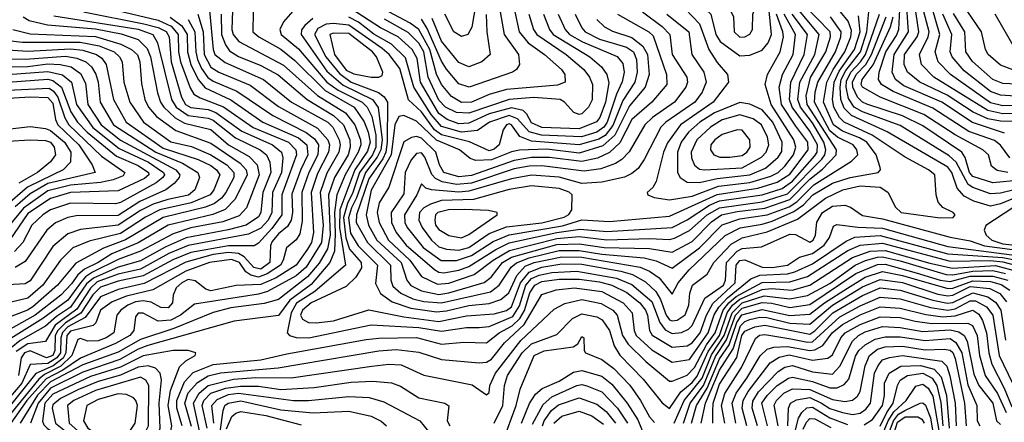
# Model space of a CAD drawing. Extents: x 501367 to 657802, y 482273 to 547541.
# Tile 175 of 256: x 554623 to 558551, y 525749 to 527353. Entities that reach past the tile are written whole.
import ezdxf

# ---------------------------------------------------------------- set-up
doc = ezdxf.new("R2010")
doc.units = 0

msp = doc.modelspace()

# ---------------------------------------------------------------- linework, layer by layer
at = {"layer": '0CON20XD'}
for points in [[(557495, 527210), (557535, 527212.6), (557585, 527232.1), (557608.3, 527261.7), (557621.5, 527295), (557603.1, 527485), (557588.7, 527515), (557538.4, 527585), (557463.4, 527643.4), (557415, 527695.9), (557375, 527698.9), (557342.3, 527677.7), (557295, 527625.5), (557277.3, 527595), (557271.9, 527565), (557282, 527492), (557305.4, 527445.4), (557380.2, 527375), (557399.5, 527295), (557416.5, 527266.5), (557495, 527210)], [(557495, 527284.1), (557515, 527284.8), (557535, 527296.2), (557546.1, 527315), (557547.5, 527375), (557573.3, 527445), (557569.2, 527485), (557509, 527585), (557458.1, 527618.1), (557425, 527649.6), (557415, 527655.5), (557395, 527653.9), (557352.3, 527627.7), (557314, 527585), (557311, 527565), (557321.5, 527515), (557334.8, 527484.8), (557358.9, 527455), (557461.2, 527385), (557470.2, 527365), (557472.7, 527305), (557495, 527284.1)], [(556467.3, 527565), (556426.2, 527323.8), (556410, 527295), (556385, 527285.9), (556354, 527305), (556318.4, 527375)], [(555474.2, 527465.8), (555469.1, 527315), (555474, 527294), (555497.2, 527267.2), (555675, 527172.2), (555811.1, 527051.1), (555922.2, 526982.2), (555959.6, 526935), (555981.6, 526875), (555982.9, 526855), (555972.5, 526825), (555920.9, 526735), (555887.2, 526655), (555878.8, 526585), (555881.6, 526501.6), (555878.9, 526431.1), (555860.3, 526385), (555785, 526298.2), (555700, 526235), (555655, 526174.8), (555478.3, 526151.7), (555134.4, 526054.4), (555095, 526040.2), (555021.6, 525998.4), (554875, 525947.9), (554745, 525884.2), (554695.9, 525825), (554665.4, 525745)], [(557250.6, 527425), (557335, 527337.3), (557371.4, 527235), (557405, 527182.9), (557446, 527135), (557450.7, 527105), (557388.9, 527025), (557258.9, 526935), (557206.9, 526863.1), (557191, 526825), (557161.1, 526708.9), (557147.9, 526685), (557125.8, 526665), (557128, 526655), (557154, 526645), (557215, 526634.8)], [(558551.8, 526901.8), (558423.5, 526943.5), (558301, 527025), (558150, 527090), (558116.2, 527115), (558103.8, 527145), (558110.9, 527215), (558167.8, 527305), (558158.4, 527441.6)], [(558695, 526947.3), (558535, 526949), (558485, 526958), (558427, 526985), (558323.1, 527053.1), (558213.3, 527105), (558163.8, 527145), (558151.6, 527175), (558152.8, 527215), (558202.6, 527285), (558209.1, 527305), (558192.7, 527422.7)], [(555380.1, 527390.1), (555394.1, 527235), (555401.3, 527215), (555442.3, 527182.4), (555595.1, 527115.1), (555707.4, 527025), (555852, 526945), (555871.5, 526925), (555896.4, 526875), (555900.5, 526855), (555895.7, 526825), (555848.3, 526741.7), (555820.9, 526665), (555833.3, 526535), (555826.8, 526465), (555765, 526366.7), (555725, 526332.7), (555610.5, 526269.5), (555575, 526259.1), (555320, 526220), (555264, 526175), (555225, 526155.5), (555175, 526151.4), (555115, 526183.9), (555095, 526183.2), (555085, 526169.2), (555078.1, 526115), (555061.7, 526095), (555005, 526063.1), (554865, 526004.8), (554794.1, 525955.9), (554728.8, 525921.2), (554651.5, 525835), (554587, 525745)], [(554876.9, 527385), (555117.3, 527337.3), (555175, 527322), (555206.3, 527306.3), (555218.5, 527285), (555226.8, 527185), (555267.6, 527045), (555284.4, 527015), (555305, 527003.2), (555375, 526995.1), (555405, 526984), (555509.4, 526909.4), (555630.9, 526855), (555666.5, 526825), (555672.6, 526802.6), (555667.2, 526745), (555631.4, 526665), (555627.9, 526585), (555613.8, 526555), (555585, 526523.1), (555535, 526498), (555295, 526453.2), (555218.2, 526421.8), (555105, 526359.4), (555015, 526338.9), (554932.1, 526307.9), (554905, 526283.3), (554850, 526200), (554764.6, 526135.4), (554725, 526070.9), (554655, 526061.8), (554608.9, 526031.1)], [(554989.7, 527395), (555175, 527351.1), (555227.4, 527327.4), (555254.9, 527295), (555256.7, 527225), (555264.7, 527185), (555302.2, 527082.2), (555317.2, 527057.2), (555342, 527042), (555436, 527006), (555554.3, 526924.3), (555694.4, 526865), (555723.9, 526835), (555726.9, 526815), (555668.6, 526655), (555668.5, 526575), (555629.1, 526520.9), (555575, 526463.2), (555557.5, 526452.5), (555455, 526451.6), (555305, 526425.4), (555233.5, 526396.5), (555115, 526332.2), (555015, 526310.7), (554945, 526286.7), (554915, 526256.7), (554866.2, 526183.8), (554804.9, 526145.1), (554774.6, 526115), (554764.7, 526095), (554762.7, 526035), (554754.6, 526015), (554730, 526005), (554665, 526033.5), (554642, 526025), (554628, 526005), (554618.2, 525935)], [(555554.1, 527385), (555553.2, 527305), (555576.3, 527285), (555665, 527235.4), (555720.6, 527190.6), (555841, 527071), (555956.7, 527005), (555997, 526947), (556013, 526905), (556020.6, 526865), (556009.5, 526829.5), (555959.5, 526755), (555899.5, 526595), (555898.2, 526525), (555921.9, 526375), (555799.4, 526270.6), (555727.1, 526222.9), (555705.1, 526185), (555689.2, 526105), (555698.9, 526095), (555725, 526087.1), (555775.4, 526085.4), (556025, 526136.5), (556215, 526126.3), (556305, 526112.2), (556405, 526126.9), (556455.9, 526125.9), (556495, 526130.1), (556589.8, 526170.2), (556616.5, 526213.5), (556641.9, 526295), (556665, 526321.6), (556695.1, 526335.1), (556745.4, 526345.5), (556845, 526350.8), (557002.9, 526322.9), (557065, 526298.2), (557145, 526229.6), (557176.9, 526146.9), (557197.8, 526117.8), (557225, 526102), (557263.1, 526106.9), (557290.8, 526119.2), (557305.4, 526134.6), (557356, 526244), (557430.3, 526295), (557437.9, 526315), (557442.7, 526385), (557485, 526431), (557505, 526441.2), (557581.5, 526448.5), (557695, 526499), (557717.2, 526497.2), (557755, 526477.4), (557775, 526467.1), (557787.4, 526475), (557797.1, 526495), (557803.2, 526546.8), (557824.8, 526585), (557865, 526610.7), (557914.5, 526614.5), (557936.7, 526606.7), (557985, 526572.5), (558065, 526559.2), (558335, 526486.9), (558415, 526472.3), (558472.2, 526452.2), (558775, 526412.7)], [(555712.4, 527387.6), (555674.8, 527345.2), (555660.2, 527315), (555665.6, 527295), (555735, 527237.2), (555847.9, 527105), (555893.1, 527073.1), (555989, 527025), (556008.9, 527005), (556027.5, 526967.5), (556043.3, 526893.3), (556042.8, 526845), (556030.1, 526815), (555978.5, 526745), (555952, 526665), (555930.6, 526620.6), (555914.7, 526565.3), (555923.7, 526483.7), (555938.6, 526438.6), (555984.2, 526385), (555986.7, 526365), (555962.9, 526327.1), (555925, 526290.3), (555785, 526224.9), (555750.6, 526195), (555743, 526175), (555750.3, 526160.3), (555775, 526146.2), (555805, 526144.9)], [(556711.9, 527375), (556736.1, 527315), (556751, 527295), (556897.7, 527205), (556943, 527165), (556965.4, 527135.4), (556972.4, 527102.4), (556959.4, 527025), (556936.6, 526963.4), (556923.8, 526946.2), (556855, 526918.2), (556705, 526924.1), (556665, 526943), (556646.3, 526976.3), (556630.9, 526990.9), (556585, 527002.4), (556495, 526977.8), (556415, 526941.7), (556375, 526938.2), (556328.3, 526955), (556295, 526979.5), (556221.5, 527105), (556208.5, 527198.5), (556188.5, 527235), (556132, 527285), (556061.7, 527321.7), (555945, 527397.2)], [(556598.4, 527385), (556615.8, 527305), (556651.5, 527261.5), (556716.1, 527215), (556783.7, 527155), (556797.1, 527135), (556799.2, 527105), (556768, 527092), (556565, 527075.5), (556495, 527055.4), (556425, 527024.9), (556385, 527022.8), (556345, 527047.9), (556305, 527094.8), (556285, 527136.9), (556258.7, 527235), (556215, 527313.8), (556180, 527340), (556095, 527385.3)], [(557107.7, 527385), (557185, 527326.7), (557215.6, 527295), (557225.2, 527215), (557283.7, 527125), (557286.7, 527105), (557280.4, 527085), (557234.8, 527025), (557146.6, 526963.4), (557115.9, 526935), (557053.4, 526826.6), (557025, 526796.4), (557000, 526780), (556940.8, 526759.2), (556875, 526750.3), (556705, 526770.9), (556655, 526769.6), (556595, 526758.9), (556425, 526701.7), (556365, 526697.2), (556307.4, 526707.4), (556280.9, 526720.9), (556267, 526737), (556239, 526805), (556225, 526822.9), (556205, 526819.8), (556184.7, 526795.3), (556160.1, 526745), (556155, 526659.6), (556104.9, 526585), (556105.4, 526545), (556124.1, 526505), (556164.6, 526455), (556277.2, 526357.2), (556295, 526346.7), (556315, 526344.4)], [(556539.7, 527385), (556555.1, 527295.1), (556612.9, 527215), (556617.1, 527175), (556604.7, 527155.3), (556588.6, 527145), (556415.2, 527085.2), (556375, 527098.3), (556325, 527156.1), (556305, 527188.4), (556248.7, 527318.7), (556225, 527355.9)], [(556285, 526188.7), (556325, 526193.1), (556415, 526214.7), (556495, 526222), (556541.8, 526238.2), (556573.7, 526265), (556606.1, 526333.9), (556639.5, 526370.5), (556675, 526385.5), (556785, 526407.7), (556865, 526406.7), (557097.5, 526367.5), (557135, 526351.5), (557174, 526324), (557225, 526259.2), (557250, 526305), (557293.8, 526356.2), (557437.1, 526492.9), (557496.6, 526523.4), (557585, 526538), (557625, 526550.5), (557711.1, 526588.9), (557748.9, 526615), (557786.3, 526655), (557865, 526701.3), (557935, 526724.7), (558047.5, 526745), (558056.9, 526755), (558055.6, 526764.4), (558039.8, 526815), (558002.5, 526865), (557973, 526883), (557905, 526909.6), (557868.7, 526935), (557828.8, 527025), (557841.9, 527105), (557867.4, 527155), (557914.3, 527225), (557938.2, 527285), (557940.9, 527310.9), (557927.7, 527347.7), (557896.8, 527385)], [(556288.8, 526298.8), (556335, 526303.5), (556435, 526337.2), (556510.9, 526395), (556576.7, 526433.3), (556765, 526481.6), (556855, 526489), (556965, 526475.4), (557135, 526481.5), (557215, 526477.7), (557235, 526482.4), (557295, 526512.7), (557365.6, 526575), (557415, 526603), (557585, 526627.3), (557685, 526659.3), (557822, 526798), (557834.5, 526815), (557838.4, 526835), (557831.2, 526865), (557785, 526942.2), (557737.2, 527005), (557727.5, 527035), (557735.3, 527105), (557794.3, 527215), (557811.9, 527295), (557731.3, 527391.3)], [(556295, 526258.7), (556335, 526264.9), (556475, 526305.7), (556502.8, 526327.2), (556549, 526385), (556585, 526406.4), (556765, 526457.6), (556855, 526460.4), (556954.3, 526445.7), (557135, 526440.9), (557225, 526426.6), (557305, 526469.7), (557382.4, 526547.6), (557422.4, 526575), (557485, 526589.1), (557595, 526601.6), (557695, 526636.3), (557775, 526717.3), (557825, 526757.1), (557880.3, 526815), (557881.2, 526835), (557764.1, 527015), (557760.4, 527049.6), (557777.5, 527122.5), (557838.5, 527225), (557856.8, 527285), (557856.2, 527305), (557751.8, 527411.8)], [(558610.1, 526649.9), (558535, 526619), (558495, 526609.7), (558429.5, 526629.5), (558390.7, 526650.7), (558362, 526682), (558341.6, 526745), (558325, 526765.1), (558083.7, 526906.3), (557941.3, 526971.3), (557911.3, 527001.3), (557898, 527035), (557895.1, 527085.1), (557900.4, 527115), (557918.5, 527151.5), (557977.3, 527225), (558001.9, 527305), (558010.2, 527385)], [(558572.5, 526802.5), (558535, 526853), (558511.6, 526871.6), (558408.4, 526908.4), (558265, 527001.3), (558107.5, 527067.5), (558060.8, 527095), (558049, 527115), (558050.8, 527145), (558078.1, 527225), (558120.5, 527290.5), (558129.8, 527315), (558134.1, 527394.1)], [(558705, 526979.1), (558545, 526978.9), (558485, 526992), (558269, 527125), (558220.7, 527175), (558212.7, 527215), (558247.3, 527285), (558250.5, 527305), (558229.9, 527385)], [(558767.8, 527012.2), (558545, 527009.8), (558495, 527022), (558335.3, 527135.3), (558287.2, 527185), (558275.2, 527225), (558293.6, 527295), (558261.9, 527405)], [(558765, 527088.9), (558545, 527098.6), (558504.8, 527115), (558423.3, 527186.7), (558397.7, 527225), (558393.4, 527305), (558348.5, 527378.5)], [(558595, 527149.2), (558535, 527171.9), (558486.2, 527215), (558476.2, 527235), (558460.2, 527305), (558405, 527384.3)], [(555223.5, 527363.5), (555269.3, 527329.3), (555290.4, 527295), (555291.8, 527225), (555305.4, 527175), (555334.7, 527114.7), (555362.4, 527082.4), (555465, 527033.5), (555591.9, 526945), (555735, 526882.2), (555768.6, 526855), (555771.8, 526815), (555743.5, 526756.5), (555707.9, 526657.9), (555710.6, 526585), (555705.1, 526554.9), (555690.8, 526529.2), (555655, 526499.9), (555630.4, 526469.6), (555623.5, 526453.5), (555620.1, 526385), (555585, 526358.5), (555556.1, 526366.1), (555518.7, 526408.7), (555495, 526421.6), (555455, 526425.3), (555395, 526416.9), (555285, 526387.3), (555118.5, 526301.5), (555015, 526277.9), (554945, 526249.3), (554883.8, 526166.1), (554815, 526129.4), (554793.1, 526106.9), (554786.4, 526085), (554784.8, 526025), (554770.9, 526005), (554735, 525983.6), (554665, 525979), (554631.1, 525905), (554563.6, 525825)], [(555295, 527354.5), (555321.6, 527305), (555324.6, 527225), (555331.9, 527195), (555348.5, 527158.5), (555373.4, 527123.4), (555395, 527108.4), (555489, 527069.1), (555632.2, 526972.2), (555765, 526903.3), (555798.8, 526878.8), (555814.4, 526855), (555812.1, 526815), (555775.5, 526745), (555748.3, 526665), (555749.8, 526550.2), (555740.7, 526499.3), (555725, 526475.3), (555686.5, 526443.5), (555674.2, 526395), (555662.6, 526375), (555610.2, 526339.8), (555575, 526327.7), (555544.5, 526334.5), (555525, 526348), (555499.5, 526385), (555468.1, 526398.1), (555379.7, 526385), (555285, 526351.6), (555153.6, 526276.4), (555048.7, 526251.3), (554991.2, 526228.8), (554945.2, 526195), (554926.1, 526145), (554915.7, 526134.3), (554825, 526112), (554810.3, 526095), (554807.1, 526025), (554795.4, 526004.6), (554756.4, 525973.6), (554687.4, 525942.6), (554575, 525803.8)], [(555332.9, 527375), (555354.8, 527305), (555358.5, 527215), (555385, 527164.9), (555416.8, 527145), (555542.5, 527092.5), (555655, 527006.9), (555810.8, 526920.8), (555851.8, 526875), (555858.1, 526855), (555854.3, 526825), (555810.2, 526740.2), (555785.6, 526665), (555795.1, 526505), (555786.4, 526465), (555770.9, 526439.1), (555725, 526374.9), (555645.2, 526324.8), (555585, 526298.2), (555485.6, 526294.4), (555385, 526272.6), (555365, 526279.6), (555322.4, 526312.4), (555295, 526317.2), (555269.2, 526305), (555247.4, 526285), (555234.4, 526255), (555231.7, 526225), (555215, 526204.8), (555185, 526206.4), (555147.3, 526227.3), (555115, 526232.5), (555085, 526228.5), (555054.3, 526215), (555026, 526195), (555010, 526175), (554998, 526105), (554967.4, 526085), (554935, 526073.7), (554895, 526072.3), (554865, 526083.1), (554855, 526079.2), (554831, 526015), (554787.1, 525972.9), (554721.1, 525938.9), (554698.9, 525921.1), (554587, 525783)], [(554636, 527365), (554659.8, 527349.8), (554732.9, 527332.9), (554925, 527316.8), (555026.8, 527296.8), (555094.7, 527274.7), (555130.9, 527239.1), (555144.9, 527205), (555171.8, 527061.8), (555183.8, 527025), (555197.1, 527005), (555242.5, 526962.5), (555280.4, 526940.4), (555385, 526915.9), (555455.8, 526855), (555538.6, 526808.6), (555569.6, 526775), (555578.5, 526735), (555527, 526603), (555498.2, 526571.8), (555432.5, 526547.5), (555305, 526524.4), (555235, 526500.4), (555105, 526430.4), (555015, 526397.7), (554912.8, 526347.2), (554885, 526328.4), (554865, 526304.5), (554815, 526234.9), (554715, 526161.9), (554587.7, 526082.3)], [(554758.6, 527368.6), (555095, 527315.3), (555154.3, 527294.3), (555171.8, 527261.8), (555228.5, 527035), (555246.7, 527005), (555295, 526971.3), (555375, 526961.4), (555395, 526953.6), (555483.1, 526883.1), (555582.2, 526835), (555607.2, 526815), (555620.7, 526785), (555625.1, 526745), (555592.2, 526665), (555587.4, 526612.6), (555584.9, 526585), (555575, 526567.1), (555525.8, 526535), (555454.8, 526515.2), (555286.7, 526483.3), (555202.8, 526447.2), (555105, 526392.7), (555015, 526367), (554916.5, 526323.5), (554889.7, 526300.3), (554825, 526207.5), (554769.6, 526170.4), (554725, 526131.2), (554625, 526075), (554587.9, 526045)], [(555425.8, 527375.8), (555428.2, 527295), (555443.3, 527253.3), (555459.8, 527229.8), (555495, 527206.4), (555585, 527170.5), (555654, 527134), (555769.8, 527035), (555875, 526971.9), (555913.7, 526935), (555939.6, 526875), (555941.5, 526845), (555932.7, 526815), (555878.8, 526725), (555854.2, 526655), (555861.1, 526495), (555850.2, 526439.8), (555816.7, 526383.3), (555771.3, 526328.7), (555655, 526238.3), (555597.8, 526222.2), (555465, 526204.9), (555395, 526186.3), (555237.4, 526122.6), (555105, 526078.8), (555015, 526028.7), (554875, 525977.4), (554745, 525909.4), (554693.3, 525856.7), (554624.5, 525745)], [(555792.2, 527357.8), (555759.6, 527330.4), (555747.3, 527312.7), (555746.1, 527295), (555848.3, 527148.3), (555912.5, 527092.5), (556030.6, 527035), (556053.2, 527003.2), (556068, 526875), (556063.4, 526835), (556049.1, 526805), (556001.9, 526745), (555966.8, 526643.2), (555946.9, 526603.1), (555933.7, 526563.7), (555942.8, 526502.8), (555972.6, 526452.6), (556049.5, 526375), (556042.5, 526302.5), (556062.6, 526262.6), (556108.3, 526228.3), (556183.2, 526203.2), (556285, 526188.7)], [(556838.4, 527375), (556865, 527320.7), (556879, 527305), (556935, 527275.3), (556990.1, 527260.1), (557044, 527244), (557071.4, 527225), (557083.5, 527195), (557086.2, 527145), (557076.1, 527105), (557028.2, 527031.8), (556988.8, 526931.2), (556958, 526892), (556933.2, 526876.8), (556855, 526854.6), (556665, 526869.2), (556617.7, 526887.7), (556585.1, 526935), (556575, 526937.8), (556565, 526934.3), (556551.6, 526915), (556535.6, 526855), (556515, 526837.6), (556495, 526830.8), (556417.2, 526867.2), (556305, 526894.6), (556277.5, 526915), (556225, 526985.7), (556173.9, 527033.9), (556138.6, 527158.6), (556097.1, 527215), (556068.5, 527238.5), (555935, 527331.9), (555875, 527338.7), (555845, 527335.5), (555811.6, 527318.4), (555799.3, 527295), (555844.1, 527205), (555898.4, 527138.4), (555944.5, 527105), (556053.5, 527063.5), (556076.2, 527046.2), (556090.4, 527025), (556088.9, 526865), (556082.8, 526825), (556071.2, 526798.8), (556015, 526719.3), (555965.9, 526575), (555965.5, 526545), (556010, 526465), (556102.3, 526375), (556103.4, 526315), (556111.6, 526291.6), (556142.9, 526262.9), (556191.4, 526241.4), (556235, 526230.3), (556305, 526224.7)], [(555805, 526144.9), (555875, 526153.4), (556015, 526197.4), (556155, 526169.2), (556295, 526150.9), (556405, 526172.7), (556515, 526181.3), (556565, 526193.8), (556585, 526209.2), (556620.2, 526305), (556655, 526346.6), (556705, 526366.7), (556785, 526380.6), (556865, 526379.5), (557021.2, 526351.2), (557067.2, 526337.2), (557118.8, 526308.8), (557160.1, 526270.1), (557178.6, 526238.6), (557201.5, 526175), (557215, 526157.5), (557225, 526152.9), (557245, 526155.7), (557277.5, 526177.5), (557292.4, 526215), (557296.5, 526263.5), (557306.1, 526295), (557365, 526338.7), (557392, 526385), (557461.3, 526458.7), (557505, 526483.8), (557605, 526507.7), (557725, 526557.7), (557837.8, 526642.2), (557906.5, 526675), (557975, 526690.6), (558055, 526686.5), (558085.7, 526665.7), (558116, 526606), (558139.1, 526585), (558295, 526563.6), (558346.2, 526565), (558354.2, 526575), (558346.9, 526585), (558305.3, 526605.3), (558286.5, 526626.5), (558278.2, 526655), (558273.6, 526735), (558248.8, 526755), (558154.7, 526805), (558023.7, 526893.7), (557911.6, 526945), (557893.4, 526963.4), (557870.3, 527005), (557864.9, 527035), (557872.3, 527105), (557891.4, 527148.6), (557953.1, 527235), (557975.1, 527305), (557969.5, 527369.5)], [(556771.4, 527375), (556799.2, 527315), (556816.5, 527295), (556867.4, 527265), (557006.4, 527206.4), (557029.2, 527179.2), (557034.5, 527145), (557025.6, 527105.6), (557002.8, 527057.2), (556966.3, 526945), (556953, 526925), (556925, 526905.8), (556863.4, 526886.6), (556703.6, 526893.6), (556655, 526906.7), (556608.5, 526958.5), (556575, 526971.5), (556497.2, 526945), (556448.8, 526911.2), (556385, 526904.9), (556305, 526927.5), (556264.3, 526975.7), (556194.9, 527085), (556161.1, 527201.1), (556105.9, 527255.9), (556035, 527295.7), (555973.9, 527343.9), (555935, 527364)], [(556925, 527354.7), (556955, 527324.8), (556987.2, 527307.2), (557065, 527282), (557108.3, 527248.3), (557127.6, 527215), (557134.1, 527135), (557118.1, 527085), (557055, 527009.5), (556996.8, 526893.2), (556949.2, 526850.8), (556855, 526821.4), (556725, 526836.8), (556617, 526833), (556585, 526827.2), (556505, 526794.6), (556442.1, 526792.1), (556420.2, 526800.2), (556376.6, 526835), (556285, 526873.6), (556205, 526948.9), (556155, 526971.3), (556135, 526968.1), (556119.8, 526935), (556104.5, 526815), (556025, 526673.7), (556004.5, 526575), (556014, 526535), (556047.8, 526475), (556144, 526385), (556166.5, 526315), (556183.6, 526293.6), (556225, 526272.7), (556295, 526258.7)], [(557007.1, 527375), (557132.9, 527305), (557149.2, 527289.2), (557203.4, 527135), (557204.2, 527095), (557144.8, 527025), (557065, 526955.8), (557017.3, 526862.7), (556975.7, 526824.3), (556928.1, 526801.9), (556865, 526787.7), (556735.7, 526804.3), (556665, 526804.8), (556595, 526792.8), (556425, 526732.5), (556375, 526726.6), (556314.8, 526745), (556296.8, 526775), (556282.6, 526825), (556225, 526881.5), (556205, 526887.7), (556185.5, 526884.5), (556155, 526866), (556094.6, 526685.4), (556056.9, 526623.1), (556049.2, 526585), (556057, 526545), (556094.4, 526475), (556179.6, 526395), (556225, 526329.4), (556288.8, 526298.8)], [(556654, 527375), (556672.7, 527315), (556685.2, 527295), (556802.6, 527215), (556873.1, 527155), (556895.9, 527125), (556907.5, 527095), (556905.8, 527034.2), (556892.4, 527005), (556865, 526978.3), (556855, 526975.2), (556833.7, 526983.7), (556796.5, 527025), (556778.2, 527035), (556674, 527044), (556575, 527035.9), (556415, 526980.6), (556365, 526983.3), (556321.2, 527005), (556295, 527032.8), (556251.8, 527125), (556234.9, 527225.1), (556215, 527260.5), (556172.3, 527302.3), (556077.6, 527355)], [(557203.6, 527375), (557291.9, 527305), (557304, 527215), (557351.7, 527145), (557361.5, 527105), (557345.5, 527065), (557316.6, 527025), (557200.8, 526945), (557180.5, 526925), (557114.1, 526795.9), (557089.4, 526760.6), (557065, 526739.8), (557035, 526725.2), (556945, 526706.3), (556865, 526700.9), (556775, 526726.2), (556665, 526733.4), (556585, 526718.8), (556415, 526669.8), (556375, 526666.3), (556265.6, 526675.6), (556242.4, 526682.4), (556225, 526698.6), (556207.4, 526655), (556157.8, 526575), (556159.1, 526545), (556168.2, 526525), (556232.3, 526445), (556304, 526394), (556365, 526393.9)], [(556483.9, 527373.9), (556486.5, 527305), (556499.3, 527215), (556466.5, 527185), (556415, 527165.2), (556375, 527183.4), (556305, 527268.4), (556268.6, 527358.6)], [(556305, 526224.7), (556501.1, 526268.9), (556535.2, 526295), (556583.5, 526366.5), (556605.1, 526384.9), (556655.6, 526404.4), (556775, 526433.3), (556855, 526434), (556945, 526418.7), (557113.6, 526403.6), (557161.6, 526391.6), (557225, 526363.6), (557335, 526443.9), (557425, 526536), (557495, 526560.2), (557605, 526575.5), (557692.3, 526607.7), (557722.9, 526627.1), (557790.5, 526695), (557941.1, 526788.9), (557965.6, 526815), (557962.1, 526835), (557947.1, 526855), (557885, 526885.8), (557855, 526910.5), (557793.7, 527025), (557795.8, 527065), (557806.2, 527105), (557877.3, 527225), (557898.6, 527285), (557900, 527305), (557857.6, 527365)], [(556315, 526344.4), (556375, 526355.3), (556415, 526370), (556522.2, 526437.8), (556575, 526464), (556765, 526505), (556858.7, 526518.7), (556965, 526509.2), (557225, 526525.1), (557285, 526555.1), (557375, 526613.8), (557415, 526631.6), (557585, 526655.8), (557665, 526681.1), (557705, 526710.4), (557795, 526810.3), (557803.4, 526825), (557805.1, 526855), (557775, 526909.2), (557704, 527005), (557694, 527035), (557699, 527105), (557751.8, 527215), (557765.3, 527295), (557704.2, 527375)], [(556365, 526393.9), (556425, 526412.9), (556511.2, 526468.8), (556575, 526496.4), (556788, 526532), (556865, 526555.1), (556975, 526549.3), (557215, 526570.8), (557405, 526656.9), (557567.7, 526682.3), (557644.1, 526705.9), (557695, 526738.4), (557768.1, 526835), (557767.2, 526865), (557719.4, 526929.4), (557661.8, 527015), (557652.8, 527085), (557665.1, 527135), (557707.8, 527215), (557717.6, 527295), (557671.8, 527375)], [(557215, 526634.8), (557305, 526650), (557410.3, 526689.7), (557534.9, 526705.1), (557619.6, 526730.4), (557648.8, 526745), (557675, 526770.2), (557709.5, 526815), (557718.7, 526845), (557710.4, 526875), (557620.9, 527015), (557597, 527095), (557605.2, 527135), (557656.9, 527225), (557669.4, 527285), (557667.6, 527305), (557642.2, 527375)], [(558715, 526705.4), (558535, 526661.8), (558495, 526659.5), (558425, 526684), (558406.7, 526696.7), (558358.5, 526785), (558331, 526811), (558135, 526931.1), (557985, 526986), (557952, 527005), (557928.9, 527038.9), (557919.6, 527085), (557921.5, 527108.5), (557938.6, 527145), (557977.5, 527185), (557996.9, 527215), (558052.5, 527375)], [(558615, 526713.2), (558505, 526702.7), (558425, 526728.9), (558412.3, 526745), (558394.2, 526804.2), (558380.5, 526825), (558225, 526930.9), (558145, 526969.8), (558002.6, 527017.4), (557985, 527025.1), (557965, 527045.2), (557946.1, 527085), (557945.1, 527105), (557959.3, 527135), (557997.7, 527175), (558020.2, 527215), (558079.9, 527365)], [(558564.4, 526744.4), (558522.5, 526752.5), (558500, 526770), (558488, 526815), (558464.6, 526835), (558353.9, 526893.9), (558229.6, 526975), (558055, 527044.6), (557985, 527085.2), (557979.8, 527095), (557983.2, 527115), (558026.8, 527173.2), (558097.1, 527325), (558107.1, 527365)], [(558595, 527048.2), (558535, 527052.3), (558495, 527067.6), (558390.3, 527150.3), (558341.9, 527205), (558335.2, 527225), (558341, 527295), (558305.1, 527375)], [(558594.6, 527235), (558514.1, 527375)], [(554595, 527314.8), (554665, 527297.6), (554925, 527286.4), (555025.8, 527255.8), (555068.7, 527235), (555093, 527213), (555102.2, 527185), (555108.9, 527098.9), (555122.2, 527035), (555136.4, 527005), (555168, 526968), (555245, 526911.8), (555385, 526861.5), (555502.1, 526782.1), (555525.7, 526755), (555530.6, 526735), (555482.3, 526637.7), (555442.8, 526597.2), (555393.5, 526576.5), (555215, 526534.7), (555095.8, 526464.2), (554990.4, 526419.6), (554936.1, 526385), (554880.9, 526359.1), (554853.9, 526336.1), (554829.3, 526300.7), (554786.8, 526255), (554683.9, 526176.1), (554575.4, 526114.5)], [(556025, 527124.1), (556055, 527124.7), (556069.2, 527130.8), (556071.2, 527145), (556045.8, 527205), (556029.4, 527225), (555935, 527298), (555875, 527300), (555860.3, 527295), (555878.2, 527215), (555925, 527152.7), (555955, 527137.6), (556025, 527124.1)], [(554575, 527271.1), (554634.1, 527264.1), (554863.6, 527263.6), (554939.5, 527249.5), (555000, 527225), (555021.3, 527205), (555031.2, 527185), (555038.1, 527105), (555062.6, 527025), (555115.9, 526945), (555225, 526866.7), (555307.6, 526847.6), (555385, 526815.1), (555448.4, 526775), (555477.4, 526745), (555476.2, 526725), (555444.6, 526665), (555427.4, 526642.6), (555399.2, 526620.8), (555364.1, 526605.9), (555195, 526565.5), (555045, 526476.1), (554957.1, 526442.9), (554846.8, 526383.2), (554774, 526295), (554675, 526209.5), (554653.3, 526195), (554585, 526169.1)], [(554575, 527232.8), (554655, 527227.6), (554825, 527238), (554875, 527231.7), (554928.9, 527215), (554949.8, 527199.8), (554968, 527175), (554997.2, 527035), (555047.3, 526945), (555195, 526841.2), (555335, 526795.9), (555385, 526772.6), (555408.1, 526755), (555421, 526735), (555396.6, 526675), (555382.1, 526655), (555307.2, 526622.8), (555181.3, 526595), (555125, 526566.7), (555025, 526501.6), (554899.6, 526470.4), (554835, 526443.8), (554785, 526395.2), (554715, 526294.9), (554655, 526243.8), (554583.3, 526226.7)], [(554575, 527197.6), (554646, 527196), (554805, 527207.6), (554850.4, 527200.4), (554886.1, 527185), (554909.2, 527165), (554926.5, 527136.5), (554935.6, 527105), (554943.5, 527025), (554997.2, 526935), (555165.9, 526825), (555271.4, 526781.4), (555332.7, 526745), (555339.8, 526725), (555320.9, 526675), (555295.8, 526654.2), (555212.9, 526637.1), (555155, 526617.8), (555105, 526593.2), (555015, 526533.8), (554865, 526517.6), (554815, 526500), (554755, 526449), (554665, 526311.9), (554645, 526300.4), (554575, 526297.1)], [(554575, 527165.5), (554655, 527166.7), (554735, 527177.4), (554784.3, 527174.3), (554827.9, 527165), (554865, 527139), (554885, 527100), (554894.9, 527015), (554947.7, 526935), (555025, 526872.8), (555245.2, 526755.2), (555260.8, 526735), (555258.3, 526725), (555239.2, 526700.8), (555205.8, 526675), (555101.7, 526628.3), (555015, 526573.4), (554847.9, 526572.1), (554814.7, 526565.3), (554765, 526543.8), (554731.1, 526515), (554645, 526390.2), (554604.9, 526365.1)], [(554575, 527134.8), (554735, 527147.5), (554793.8, 527133.8), (554828.8, 527105), (554848.9, 527015), (554914.1, 526924.1), (555019.5, 526839.5), (555136.3, 526785), (555196.6, 526745), (555199.7, 526735), (555193.6, 526725), (555166.6, 526703.4), (555024.4, 526624.4), (555005, 526619.9), (554825, 526621.6), (554745, 526594.9), (554714.6, 526575.4), (554670.7, 526535), (554635.1, 526464.9), (554601.2, 526428.8)], [(554575, 527104), (554735, 527116.2), (554755, 527111.5), (554788.9, 527085), (554826.5, 526986.5), (554853.2, 526945), (554891.6, 526905), (555009, 526809), (555095, 526772.4), (555136.1, 526745), (555137.2, 526735), (555119.8, 526720.2), (555015, 526671), (554825, 526665.1), (554745, 526640.9), (554655, 526581.6), (554583.8, 526476.2)], [(554575, 527072.9), (554740.1, 527080.1), (554758, 527068), (554774.4, 527044.4), (554802.3, 526962.3), (554819.2, 526935), (554949, 526809), (555041.9, 526745), (555035, 526730.7), (554995, 526714.9), (554945, 526704.5), (554825, 526694.5), (554735, 526671.6), (554637.5, 526602.5), (554575, 526526.8)], [(554555, 527039.7), (554665, 527046.4), (554735, 527043.4), (554755, 527020.4), (554765.5, 526955), (554774.4, 526935), (554858, 526855), (554912.2, 526775), (554923.1, 526745), (554735, 526699.9), (554665, 526659.4), (554605, 526607.3)], [(557335, 526704.2), (557405, 526720.1), (557535.3, 526735), (557597.7, 526762.3), (557648.6, 526805), (557662.4, 526827.6), (557664.1, 526865), (557627.7, 526945), (557585, 526993.7), (557535, 527017), (557495, 527023), (557395, 526982.3), (557335.5, 526945), (557290.7, 526905), (557261.5, 526865), (557246.5, 526825), (557246.6, 526745), (557257.3, 526725), (557285, 526706.2), (557335, 526704.2)], [(557355, 526754.8), (557505, 526763.6), (557581.9, 526805), (557600.6, 526825), (557611.4, 526855), (557605.2, 526884.8), (557582.4, 526935), (557548.6, 526958.6), (557495, 526974.7), (557425, 526954.2), (557377.8, 526925), (557324.6, 526875), (557301.2, 526825), (557302.7, 526802.7), (557315, 526773.9), (557335, 526757.6), (557355, 526754.8)], [(554585, 526917.8), (554665, 526927.3), (554725, 526920.3), (554745, 526912.1), (554801.6, 526865), (554827.1, 526825), (554824.6, 526785.4), (554796.3, 526755), (554754.3, 526735), (554653.9, 526686.1), (554565, 526608.7)], [(557455, 526804.9), (557505, 526812), (557523, 526825), (557536.1, 526845), (557535.7, 526875), (557505, 526912.6), (557485, 526913.9), (557425, 526895.9), (557395.2, 526875), (557379.8, 526855), (557379, 526835), (557392.2, 526815), (557415.6, 526805.6), (557455, 526804.9)], [(554575, 526869.1), (554665, 526875.1), (554725, 526871.6), (554745, 526864.8), (554759.7, 526845), (554765.2, 526815), (554745, 526787), (554694, 526745), (554618.8, 526701.2)], [(556375, 526434.3), (556415, 526445.7), (556495, 526501.2), (556565, 526527.5), (556705, 526543.3), (556795, 526566.7), (556812.7, 526577.3), (556825.2, 526595), (556826.9, 526655), (556815, 526665.4), (556775, 526680.7), (556665, 526690.8), (556575, 526676.5), (556432.7, 526637.3), (556305, 526632.4), (556261.6, 526618.4), (556235, 526603.8), (556217.4, 526585), (556215.5, 526555), (556227.6, 526525), (556265.8, 526475), (556295, 526447.8), (556325, 526438.1), (556375, 526434.3)], [(556385, 526483.9), (556415, 526497.2), (556527.8, 526575), (556527.5, 526585), (556493, 526593), (556397.2, 526597.2), (556333.9, 526596.1), (556291.2, 526585), (556281.9, 526575), (556278.2, 526555), (556282, 526535), (556295, 526516.5), (556335, 526492.7), (556385, 526483.9)], [(558585, 526604), (558477.1, 526532.9), (558470.3, 526515), (558478, 526495), (558501, 526475), (558545, 526460.1), (558785, 526433.1)], [(555270.7, 525735), (555249.9, 525805), (555248.8, 525835), (555280.1, 525909.9), (555315, 525946.5), (555395, 525979.2), (555585, 525997.3), (555687.9, 526022.1), (556005, 526078.4), (556055.4, 526084.6), (556205, 526086.2), (556305, 526060.6), (556395, 526067.8), (556485, 526065.2), (556535.5, 526105), (556586.6, 526133.4), (556617.5, 526162.5), (556636, 526194), (556657.5, 526265), (556677.1, 526295), (556705, 526309.2), (556775, 526318.6), (556855, 526319.8), (556935, 526308.6), (556985.2, 526295), (557045, 526266), (557096, 526225), (557119.1, 526195), (557127.7, 526175), (557134.8, 526115), (557145.5, 526095.5), (557225, 526048.1), (557285, 526053.7), (557305, 526066), (557337, 526105), (557362.5, 526175), (557387.9, 526222.1), (557476.4, 526305), (557480.4, 526375), (557495, 526394.1), (557515, 526396.5), (557585, 526366.5), (557625, 526365.7), (557685, 526375.2), (557733.4, 526406.6), (557785, 526420.9), (557832.4, 526455), (557853.2, 526485), (557868.9, 526531.1), (557882.3, 526537.7), (557966, 526526), (558065, 526522.1), (558325, 526449.2), (558775, 526390.4)], [(555308.3, 525731.7), (555280.8, 525825), (555295, 525866.2), (555332.2, 525907.8), (555375, 525933.5), (555424, 525946), (555653.7, 525966.3), (555739.9, 525980.1), (556055, 526034.1), (556125, 526038.5), (556215, 526028.8), (556305, 525998.7), (556455, 525986), (556485, 525988.7), (556505, 526000), (556557, 526065), (556635, 526138.8), (556705, 526258), (556763.1, 526276.9), (556835.5, 526284.5), (556945, 526269.6), (557030.4, 526225), (557066.6, 526185), (557074, 526115), (557081.6, 526095), (557145, 526037.4), (557225, 525988.2), (557295, 525999), (557369.7, 526105), (557393.6, 526176.4), (557412.2, 526207.8), (557445.7, 526244.3), (557539.1, 526320.9), (557575.4, 526334.6), (557685, 526340.5), (557715, 526347.8), (557785, 526379.7), (557919.1, 526470.9), (557954, 526486), (558055, 526493.6), (558325, 526420.6), (558545, 526405.8), (558679.3, 526379.3)], [(555340.3, 525715), (555315.6, 525825), (555338.2, 525865), (555375, 525894.9), (555475, 525920.3), (555565, 525927.5), (555705, 525925.3), (556027.4, 525972.6), (556095, 525979.7), (556145, 525977), (556235, 525936.7), (556427.3, 525897.3), (556485, 525858), (556495, 525867.5), (556498.3, 525895), (556520.3, 525945), (556621.6, 526075), (556755, 526199.1), (556797.6, 526222.4), (556865, 526238.5), (556942.7, 526222.7), (556989.4, 526195), (557006.2, 526175), (557028, 526095), (557049.5, 526059.5), (557120.5, 525990.5), (557215, 525913.2), (557225, 525912), (557285, 525936.2), (557315, 525967.4), (557363.1, 526056.9), (557396.8, 526105), (557429.6, 526195), (557451.3, 526225), (557480.5, 526249.5), (557585, 526306.1), (557695, 526308.8), (557765, 526330.2), (557926.9, 526433.1), (557975.4, 526454.7), (558065, 526462.6), (558335, 526391.1), (558495, 526394.1), (558545, 526388.7), (558650.7, 526360.7)], [(556515, 525744.7), (556550.3, 525815), (556556.4, 525895), (556568.5, 525935), (556626.7, 526025), (556665, 526062), (556765, 526098.3), (556827.6, 526162.4), (556865, 526180.7), (556925, 526168.5), (556946.4, 526156.4), (556974.9, 526114.9), (556994, 526054), (557016.4, 526016.4), (557110.5, 525920.5), (557185, 525825.8), (557215, 525803.4), (557260.1, 525869.9), (557305, 525907.1), (557325, 525932.8), (557369.1, 526030.9), (557415, 526095.1), (557444.9, 526185.1), (557465.9, 526215), (557495, 526239.2), (557585, 526278.4), (557621.8, 526281.8), (557704.4, 526275.6), (557774.7, 526295), (557945, 526405.3), (558015, 526430.7), (558075, 526432.9), (558253.5, 526383.5), (558343.4, 526363.4), (558515, 526374), (558605, 526350.3)], [(557233.9, 525745), (557274, 525835.9), (557345, 525925), (557382, 526018), (557433.3, 526095), (557464.8, 526185), (557505, 526225), (557592.7, 526252.7), (557695, 526240.4), (557765, 526253.8), (557855, 526302.4), (557955.6, 526374.4), (557996.5, 526393.5), (558045, 526406.8), (558065, 526407.6), (558135, 526392.1), (558318.4, 526338.4), (558345, 526336.9), (558425, 526351.2), (558505, 526353.3), (558555, 526342.3)], [(557270.6, 525745), (557297.5, 525825), (557350, 525895), (557398.6, 526011.4), (557442.4, 526077.6), (557478.6, 526175), (557505, 526203.1), (557585, 526225.5), (557623, 526223), (557695, 526206.6), (557775, 526218.2), (557958.8, 526341.2), (558045, 526378.1), (558075, 526378.5), (558199.6, 526345), (558295, 526315.6), (558335, 526309.7), (558415, 526331.1), (558505, 526330.9), (558565.2, 526315)], [(557302.5, 525745), (557322.8, 525815), (557365.1, 525885), (557415, 526001.9), (557452.4, 526057.6), (557483.8, 526146.2), (557503.5, 526176.5), (557585, 526197.6), (557695, 526174.1), (557775, 526179.2), (557833.7, 526225), (557925, 526283.4), (557995, 526327.2), (558065, 526349.3), (558145, 526333.9), (558325, 526282), (558345, 526283.8), (558425, 526313.1), (558495, 526309.8), (558538, 526298), (558572.7, 526275)], [(557340.6, 525745), (557358.5, 525825), (557415, 525956.8), (557468.3, 526041.7), (557497.5, 526132.5), (557515, 526150.1), (557535, 526158), (557575, 526167.3), (557603.7, 526166.3), (557695, 526143.1), (557775, 526140), (557865, 526215.1), (557985, 526288.5), (558055, 526317.6), (558145, 526305.4), (558285, 526260), (558325, 526253), (558345, 526255.4), (558415, 526289.6), (558492.2, 526282.2), (558532.3, 526262.3), (558559, 526229)], [(557388, 525745), (557387.4, 525792.6), (557389.7, 525825), (557415, 525900.3), (557483, 526007), (557503.1, 526095), (557515, 526111.7), (557555, 526129.5), (557595, 526135.2), (557775, 526100.5), (557795, 526113.1), (557866.9, 526185), (557985, 526253.5), (558055, 526284.4), (558135, 526275.6), (558264.8, 526234.8), (558324.1, 526224.1), (558345, 526226.5), (558425, 526264.3), (558485, 526249.1), (558516.8, 526226.8), (558536.8, 526195), (558555.5, 526075.5)], [(557435.1, 525745), (557422.5, 525815), (557435, 525863.1), (557502.5, 525967.5), (557557.6, 526082.4), (557574.4, 526095.6), (557595, 526098.8), (557699.2, 526080.8), (557765, 526067.8), (557785, 526069.2), (557895, 526169), (557975, 526213.3), (558055, 526247.4), (558135, 526240.5), (558255.8, 526205.8), (558325, 526195.9), (558355, 526201.5), (558415, 526232.5), (558435, 526232.2), (558479.2, 526209.2), (558505, 526175.7), (558530.1, 526015), (558582.8, 525905)], [(557479.3, 525745), (557464.6, 525825.4), (557481.2, 525865), (557523.5, 525925), (557576.9, 526013.1), (557605, 526039.8), (557631.7, 526048.3), (557685, 526050.9), (557775, 526034.9), (557795, 526037.7), (557826.1, 526055), (557863.2, 526105), (557905, 526138.5), (557975, 526177.1), (558055, 526209), (558135, 526204), (558237.7, 526177.7), (558305, 526169.5), (558355, 526172.5), (558425, 526196.2), (558449.1, 526179.1), (558463.9, 526153.9), (558479.4, 526105), (558488.6, 526025), (558500.3, 525980.3), (558549.7, 525885), (558580.2, 525810.2)], [(557522.8, 525735), (557505.3, 525805), (557508.2, 525835), (557528.4, 525871.6), (557616.6, 525985), (557651.8, 526008.2), (557692.7, 526017.3), (557785, 525996), (557845.9, 526004.1), (557865, 526018.1), (557898.6, 526085), (557915.5, 526105), (557975, 526139.1), (558055, 526169.3), (558135, 526165.9), (558195, 526151.6), (558262, 526142), (558405, 526143.7), (558423.9, 526133.9), (558442.3, 526095), (558452, 526015), (558474.2, 525935), (558523, 525863), (558557.9, 525787.9)], [(557565.3, 525735), (557544.3, 525805), (557546.7, 525833.3), (557570, 525870), (557648.5, 525951.5), (557675, 525968.1), (557705, 525974.7), (557785, 525949.5), (557865, 525939.8), (557895, 525972.3), (557945, 526072.6), (557968.5, 526095), (557995, 526108.8), (558065, 526130.4), (558135, 526126.6), (558225, 526110.6), (558335, 526116.7), (558368.6, 526108.6), (558389.8, 526095), (558402.5, 526072.5), (558429.2, 525940.8), (558449, 525895), (558504.9, 525825), (558519, 525755), (558535, 525739.9)], [(556551.6, 525675), (556602.8, 525815), (556619.7, 525880.3), (556674.8, 526015), (556715, 526033.8), (556830.8, 526049.2), (556848.9, 526061.1), (556865, 526091.2), (556873.3, 526085), (556874.2, 526035), (556880, 526025), (556945, 525999.2), (556992.5, 525962.5), (557056.1, 525896.1), (557099.8, 525835), (557135, 525770.3), (557155, 525747.3)], [(557606.5, 525735), (557583.8, 525825), (557604.1, 525855), (557645, 525895.1), (557689.7, 525925), (557705, 525927.9), (557785, 525910.7), (557855, 525886), (557883.3, 525886.6), (557911.4, 525898.6), (557930, 525920), (557957.3, 526012.7), (557970.5, 526035), (557995, 526057), (558035, 526079.8), (558075, 526089.2), (558135, 526088.8), (558235, 526074.5), (558335, 526082.1), (558357, 526067), (558380.8, 526025), (558405, 525898.2), (558440.7, 525815), (558442, 525755), (558452.5, 525735)], [(557647.8, 525735), (557632.9, 525817.1), (557641.4, 525835), (557671.2, 525865), (557705, 525882.2), (557775, 525879.5), (557865, 525839.2), (557915, 525831.9), (557945, 525836.5), (557965, 525853.1), (557975, 525871.2), (557995.9, 525974.1), (558012.7, 526015), (558045, 526040.2), (558075, 526049), (558145, 526051.6), (558235, 526037.9), (558310.6, 526040.6), (558335, 526035.6), (558345, 526026.8), (558355, 526003.2), (558391.7, 525825), (558397.8, 525735)], [(555020.6, 525579.4), (555115, 525582.7), (555175, 525612.1), (555213.3, 525656.7), (555228.9, 525735), (555214.4, 525815), (555224.2, 525875.8), (555260.5, 525969.5), (555285, 525993.8), (555322.2, 526015), (555325.8, 526025), (555294.4, 526034.4), (555235.1, 526035.1), (555115, 526013), (555025, 525968.6), (554905, 525930.9), (554755, 525860.8), (554722.3, 525825), (554713.2, 525753.2), (554718.3, 525738.3), (554732.8, 525725), (554905, 525604.8), (554945, 525588.6), (555020.6, 525579.4)], [(557686.7, 525735), (557689.1, 525805), (557698.1, 525825), (557722.2, 525837.8), (557775, 525847.1), (557821.3, 525825), (557855, 525803.6), (557905, 525787.2), (557945, 525779.6), (557975, 525785.4), (557998.7, 525801.3), (558016.9, 525825), (558033.3, 525945), (558046.9, 525975), (558065, 525997), (558092.5, 526007.5), (558145, 526014.7), (558301.9, 525991.9), (558321.7, 525971.7), (558333.8, 525933.8), (558354.2, 525825), (558359.1, 525735)], [(555005, 525609.1), (555095, 525614.9), (555125, 525627.4), (555157.2, 525655), (555183, 525725), (555178.4, 525825), (555187.7, 525917.7), (555182.3, 525945), (555164.6, 525964.6), (555135, 525973.6), (555095, 525969), (555025, 525937), (554935, 525911.5), (554855, 525878.4), (554785.9, 525844.1), (554755, 525818.7), (554752, 525805), (554765.1, 525745), (554905, 525633.8), (554945, 525616.3), (555005, 525609.1)], [(557992.1, 525737.9), (558025, 525759.7), (558064.9, 525815), (558073, 525855), (558072.8, 525905), (558091.7, 525945), (558137.9, 525972.1), (558215.6, 525975.6), (558270.9, 525960.9), (558299.2, 525929.2), (558319.4, 525855), (558331.1, 525725)], [(555015, 525641), (555045, 525644.9), (555081.8, 525655), (555102.6, 525667.4), (555136.9, 525735), (555137.5, 525895), (555126.4, 525916.4), (555105, 525928.7), (554925, 525874.7), (554839, 525835), (554813.8, 525815), (554819.6, 525745), (554910.4, 525665), (554955, 525645.9), (555015, 525641)], [(556624.7, 525745), (556656.6, 525823.4), (556679.9, 525860.1), (556707.2, 525882.8), (556775, 525913.2), (556832, 525948), (556865, 525955.4), (556945, 525933), (556985, 525900.9), (557046.2, 525825), (557088.5, 525758.5), (557120.1, 525680.1)], [(558055, 525732.7), (558081.8, 525788.2), (558107.4, 525825), (558124.3, 525895), (558135, 525916), (558164.4, 525935.6), (558225, 525944.2), (558263, 525925), (558281.3, 525895), (558297.4, 525827.4), (558305, 525735)], [(555370.2, 525725), (555350.4, 525815), (555356.8, 525835), (555385, 525864.5), (555444.7, 525885.3), (555503.1, 525893.1), (555575, 525892), (555665, 525879.6), (555797.1, 525887.1), (555945, 525907.9), (556032, 525912), (556106.1, 525906.1), (556142.3, 525892.3), (556215, 525846.1), (556318, 525825), (556334.3, 525814.3), (556327.7, 525755), (556338.9, 525735)], [(556668.5, 525741.5), (556710.5, 525819.5), (556745, 525850), (556845, 525895.1), (556865, 525899.7), (556885, 525894.3), (556945, 525870.2), (557007, 525805), (557047.3, 525745)], [(558065, 525699.5), (558087.8, 525755), (558110.1, 525789.9), (558158.7, 525835), (558198, 525892), (558225, 525900.6), (558246.7, 525885), (558265, 525852.9), (558300.5, 525655)], [(555005, 525686.9), (555035, 525693.9), (555065, 525717.3), (555082.8, 525745), (555092.7, 525815), (555086.5, 525835), (555076, 525846), (555049.1, 525859.1), (555015, 525862.6), (554935, 525839.7), (554890, 525815), (554877.1, 525755), (554894.8, 525725), (554945, 525691.3), (555005, 525686.9)], [(555397.2, 525745), (555389.2, 525815), (555410.8, 525839.2), (555455, 525858.9), (555495, 525864.5), (555714.9, 525835.1), (555775.1, 525835.1), (555935, 525851.6), (556016.9, 525846.9), (556075, 525829.6), (556219.3, 525755), (556271, 525691)], [(556708.6, 525735), (556715.5, 525755), (556744.2, 525795.8), (556771.8, 525818.2), (556855, 525846.4), (556925, 525821), (556962, 525792), (556999.9, 525745)], [(555412.2, 525635), (555433.8, 525796.2), (555441.2, 525815), (555453.8, 525825), (555505, 525833.6), (555665, 525797.7), (555793.9, 525786.1), (555935, 525792.9), (556025, 525773.2), (556065, 525752.6), (556085.3, 525735)], [(557700.9, 525649.1), (557730.1, 525765), (557742.5, 525787.5), (557763.3, 525806.7), (557785, 525809.1), (557855, 525766.2), (557925, 525739.9)], [(558078, 525672), (558108.5, 525755), (558128.9, 525781.1), (558154, 525796), (558215, 525825.5), (558225, 525825.9), (558236.3, 525816.3), (558256.5, 525766.5), (558276.2, 525645)], [(555448, 525722), (555468.8, 525771.2), (555485, 525785.2), (555505, 525791.4), (555605, 525775.3), (555745, 525738.3)], [(556753.9, 525745), (556785, 525772.8), (556855, 525793.6), (556904.5, 525774.5), (556951, 525740.9)], [(558065, 525558.4), (558125, 525748.9), (558155, 525769.7), (558205, 525771), (558221.3, 525761.3), (558230.8, 525745)], [(557748.4, 525721.6), (557760.8, 525749.2), (557775, 525764), (557795, 525762.1), (557858.2, 525728.2)]]:
    msp.add_lwpolyline(points, dxfattribs=at)

doc.saveas('drawing.dxf')
